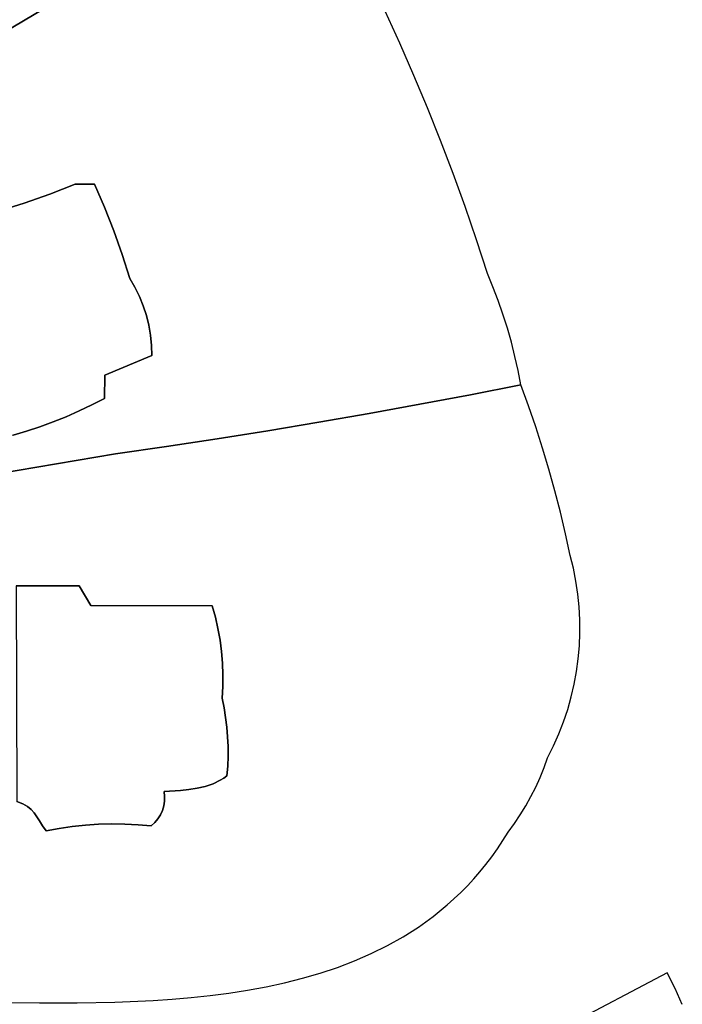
# Model space of a CAD drawing. Header units: inches. Extents: x 37.2 to 70.6, y 17.4 to 61.6.
# Tile 58 of 78: x 66 to 70.4, y 32 to 38.5. Entities that reach past the tile are written whole.
import ezdxf

# ---------------------------------------------------------------- set-up
doc = ezdxf.new("R2010")
doc.units = ezdxf.units.IN
doc.layers.add('SURFACES_FOR_SKETCHUP', color=7, linetype='Continuous')

msp = doc.modelspace()

# ---------------------------------------------------------------- linework, layer by layer
at = {"layer": 'SURFACES_FOR_SKETCHUP'}
for points, invisible_edges in [([(65.8875, 38.4629), (66.6681, 38.9266), (65.7103, 38.9939)], 10), ([(65.8875, 38.4629), (66.4895, 37.4575), (66.6681, 38.9266)], 3), ([(66.4895, 37.4575), (68.4153, 38.6043), (66.6681, 38.9266)], 11), ([(68.4153, 38.6043), (66.4895, 37.4575), (68.5121, 38.3919)], 3), ([(66.023, 37.3321), (65.8875, 38.4629), (65.8514, 37.2789)], 3), ([(66.1925, 37.3917), (65.8875, 38.4629), (66.023, 37.3321)], 3), ([(66.3596, 37.4577), (65.8875, 38.4629), (66.1925, 37.3917)], 3), ([(66.4895, 37.4575), (65.8875, 38.4629), (66.3596, 37.4577)], 3), ([(68.5121, 38.3919), (66.4895, 37.4575), (68.6055, 38.1781)], 3), ([(66.5559, 37.3043), (68.6055, 38.1781), (66.4895, 37.4575)], 3), ([(68.6055, 38.1781), (66.5559, 37.3043), (68.6954, 37.9628)], 3), ([(66.617, 37.1489), (68.6954, 37.9628), (66.5559, 37.3043)], 3), ([(66.6727, 36.9915), (68.6954, 37.9628), (66.617, 37.1489)], 3), ([(68.6954, 37.9628), (66.6727, 36.9915), (68.7819, 37.7461)], 3), ([(66.7571, 36.7738), (68.7819, 37.7461), (66.6727, 36.9915)], 11), ([(66.7869, 36.7134), (68.7819, 37.7461), (66.7571, 36.7738)], 3), ([(68.7819, 37.7461), (66.7869, 36.7134), (68.8649, 37.528)], 3), ([(66.8122, 36.6512), (68.8649, 37.528), (66.7869, 36.7134)], 3), ([(68.8649, 37.528), (66.8122, 36.6512), (68.9443, 37.3086)], 3), ([(66.1925, 37.3917), (66.5559, 37.3043), (66.3596, 37.4577)], 3), ([(66.4895, 37.4575), (66.3596, 37.4577), (66.5559, 37.3043)], 2), ([(66.023, 37.3321), (66.617, 37.1489), (66.1925, 37.3917)], 3), ([(66.5559, 37.3043), (66.1925, 37.3917), (66.617, 37.1489)], 3), ([(65.8514, 37.2789), (66.7229, 36.8322), (66.023, 37.3321)], 3), ([(66.7229, 36.8322), (66.6727, 36.9915), (66.023, 37.3321)], 10), ([(66.617, 37.1489), (66.023, 37.3321), (66.6727, 36.9915)], 3), ([(65.8514, 37.2789), (65.3773, 36.4745), (66.557, 36.1915)], 11), ([(66.7229, 36.8322), (65.8514, 37.2789), (66.557, 36.1915)], 11), ([(68.9443, 37.3086), (66.8122, 36.6512), (67.9744, 35.8796)], 11), ([(67.9744, 35.8796), (68.31, 35.9379), (68.9443, 37.3086)], 10), ([(69.0202, 37.088), (68.9443, 37.3086), (68.31, 35.9379)], 10), ([(69.0926, 36.8661), (69.0202, 37.088), (68.31, 35.9379)], 10), ([(66.6727, 36.9915), (66.7229, 36.8322), (66.7571, 36.7738)], 8), ([(66.7229, 36.8322), (66.557, 36.1915), (66.7571, 36.7738)], 3), ([(68.31, 35.9379), (68.6451, 35.9985), (69.0926, 36.8661)], 10), ([(69.1296, 36.7767), (69.0926, 36.8661), (68.6451, 35.9985)], 10), ([(66.7571, 36.7738), (66.557, 36.1915), (66.7869, 36.7134)], 3), ([(69.164, 36.6863), (69.1296, 36.7767), (68.6451, 35.9985)], 10), ([(66.8122, 36.6512), (66.7869, 36.7134), (66.557, 36.1915)], 10), ([(69.1958, 36.5949), (69.164, 36.6863), (68.6451, 35.9985)], 10), ([(66.833, 36.5873), (66.8122, 36.6512), (66.557, 36.1915)], 10), ([(66.833, 36.5873), (67.9744, 35.8796), (66.8122, 36.6512)], 3), ([(66.833, 36.5873), (66.557, 36.1915), (66.8492, 36.5222)], 3), ([(66.8492, 36.5222), (67.9744, 35.8796), (66.833, 36.5873)], 3), ([(68.6451, 35.9985), (68.9799, 36.0614), (69.1958, 36.5949)], 10), ([(69.2249, 36.5028), (69.1958, 36.5949), (68.9799, 36.0614)], 10), ([(66.8492, 36.5222), (66.557, 36.1915), (66.8607, 36.456)], 3), ([(67.9744, 35.8796), (66.8492, 36.5222), (67.6384, 35.8236)], 3), ([(66.8607, 36.456), (67.6384, 35.8236), (66.8492, 36.5222)], 3), ([(69.2512, 36.4098), (69.2249, 36.5028), (68.9799, 36.0614)], 10), ([(65.4323, 36.3045), (66.557, 36.1915), (65.3773, 36.4745)], 3), ([(66.8675, 36.389), (66.8607, 36.456), (66.557, 36.1915)], 10), ([(66.8675, 36.389), (67.6384, 35.8236), (66.8607, 36.456)], 3), ([(69.2512, 36.4098), (68.9799, 36.0614), (69.2749, 36.316)], 3), ([(66.8695, 36.3214), (66.8675, 36.389), (66.557, 36.1915)], 2), ([(66.8695, 36.3214), (67.6384, 35.8236), (66.8675, 36.389)], 3), ([(65.491, 36.1357), (66.2152, 35.8817), (65.4323, 36.3045)], 3), ([(66.557, 36.1915), (65.4323, 36.3045), (66.2152, 35.8817)], 11), ([(66.8695, 36.3214), (66.557, 36.1915), (66.5544, 36.0379)], 8), ([(66.5544, 36.0379), (66.9654, 35.7186), (66.8695, 36.3214)], 11), ([(67.6384, 35.8236), (66.8695, 36.3214), (67.3021, 35.77)], 3), ([(67.3021, 35.77), (66.8695, 36.3214), (66.9654, 35.7186)], 3), ([(69.2959, 36.2216), (69.2749, 36.316), (68.9799, 36.0614)], 10), ([(69.3142, 36.1266), (69.2959, 36.2216), (68.9799, 36.0614)], 2), ([(66.3018, 35.9165), (66.557, 36.1915), (66.2152, 35.8817)], 3), ([(66.3018, 35.9165), (66.3873, 35.9542), (66.557, 36.1915)], 10), ([(66.4715, 35.9947), (66.557, 36.1915), (66.3873, 35.9542)], 3), ([(66.4715, 35.9947), (66.5544, 36.0379), (66.557, 36.1915)], 8), ([(65.5533, 35.9681), (66.0387, 35.8207), (65.491, 36.1357)], 3), ([(66.1275, 35.8497), (66.2152, 35.8817), (65.491, 36.1357)], 10), ([(66.1275, 35.8497), (65.491, 36.1357), (66.0387, 35.8207)], 3), ([(69.3647, 35.9882), (69.3142, 36.1266), (68.9799, 36.0614)], 8), ([(66.4715, 35.9947), (66.6283, 35.6696), (66.5544, 36.0379)], 3), ([(66.9654, 35.7186), (66.5544, 36.0379), (66.6283, 35.6696)], 3), ([(68.6451, 35.9985), (69.4576, 35.7088), (68.9799, 36.0614)], 3), ([(69.3647, 35.9882), (68.9799, 36.0614), (69.4125, 35.849)], 3), ([(69.4125, 35.849), (68.9799, 36.0614), (69.4576, 35.7088)], 3), ([(66.0387, 35.8207), (65.5533, 35.9681), (65.949, 35.7945)], 3), ([(66.3018, 35.9165), (66.6283, 35.6696), (66.3873, 35.9542)], 3), ([(66.3873, 35.9542), (66.6283, 35.6696), (66.4715, 35.9947)], 3), ([(68.31, 35.9379), (69.5763, 35.2836), (68.6451, 35.9985)], 3), ([(69.4999, 35.5679), (68.6451, 35.9985), (69.5395, 35.4261)], 3), ([(69.5395, 35.4261), (68.6451, 35.9985), (69.5763, 35.2836)], 3), ([(69.4576, 35.7088), (68.6451, 35.9985), (69.4999, 35.5679)], 3), ([(66.2152, 35.8817), (66.6283, 35.6696), (66.3018, 35.9165)], 3), ([(67.9744, 35.8796), (67.2896, 34.5879), (68.31, 35.9379)], 3), ([(67.3069, 34.5125), (68.31, 35.9379), (67.2896, 34.5879)], 3), ([(67.3069, 34.5125), (69.6415, 34.9964), (68.31, 35.9379)], 11), ([(69.5763, 35.2836), (68.31, 35.9379), (69.6103, 35.1403)], 3), ([(69.6103, 35.1403), (68.31, 35.9379), (69.6415, 34.9964)], 3), ([(66.0387, 35.8207), (66.6283, 35.6696), (66.1275, 35.8497)], 3), ([(66.1275, 35.8497), (66.6283, 35.6696), (66.2152, 35.8817)], 3), ([(67.2896, 34.5879), (67.9744, 35.8796), (67.2687, 34.6625)], 3), ([(67.6384, 35.8236), (67.2687, 34.6625), (67.9744, 35.8796)], 3), ([(67.3021, 35.77), (67.2687, 34.6625), (67.6384, 35.8236)], 3), ([(66.6283, 35.6696), (65.8584, 35.7714), (64.3142, 35.2824)], 3), ([(65.8584, 35.7714), (66.6283, 35.6696), (65.949, 35.7945)], 3), ([(65.949, 35.7945), (66.6283, 35.6696), (66.0387, 35.8207)], 3), ([(66.9654, 35.7186), (67.2687, 34.6625), (67.3021, 35.77)], 3), ([(66.6283, 35.6696), (66.3865, 34.7954), (66.9654, 35.7186)], 3), ([(67.2687, 34.6625), (66.9654, 35.7186), (66.3865, 34.7954)], 11), ([(66.6283, 35.6696), (64.3142, 35.2824), (65.97, 34.7954)], 10), ([(66.6283, 35.6696), (65.97, 34.7954), (66.3865, 34.7954)], 9), ([(67.3205, 34.4365), (69.6415, 34.9964), (67.3069, 34.5125)], 3), ([(69.6415, 34.9964), (67.3205, 34.4365), (69.6624, 34.9118)], 3), ([(69.6624, 34.9118), (67.3205, 34.4365), (69.6791, 34.8267)], 3), ([(66.3865, 34.7954), (65.97, 34.7954), (66.4649, 34.6655)], 2), ([(65.9731, 33.3668), (66.4649, 34.6655), (65.97, 34.7954)], 3), ([(66.3865, 34.7954), (66.4649, 34.6655), (67.2687, 34.6625)], 8), ([(69.6791, 34.8267), (67.3205, 34.4365), (69.6917, 34.7411)], 3), ([(69.6917, 34.7411), (67.3205, 34.4365), (69.7003, 34.6553)], 3), ([(66.0129, 33.3513), (66.4649, 34.6655), (65.9731, 33.3668)], 3), ([(66.044, 33.3335), (66.4649, 34.6655), (66.0129, 33.3513)], 3), ([(66.4649, 34.6655), (66.044, 33.3335), (66.9502, 33.4318)], 11), ([(67.2896, 34.5879), (67.2687, 34.6625), (66.4649, 34.6655)], 8), ([(67.3205, 34.4365), (67.3069, 34.5125), (66.4649, 34.6655)], 10), ([(67.337, 34.283), (66.4649, 34.6655), (67.3397, 34.2058)], 3), ([(67.3388, 34.1284), (67.3397, 34.2058), (66.4649, 34.6655)], 10), ([(67.2896, 34.5879), (66.4649, 34.6655), (67.3069, 34.5125)], 3), ([(67.3306, 34.3599), (66.4649, 34.6655), (67.337, 34.283)], 3), ([(67.3205, 34.4365), (66.4649, 34.6655), (67.3306, 34.3599)], 3), ([(67.3341, 34.0511), (67.3388, 34.1284), (66.4649, 34.6655)], 10), ([(66.9502, 33.4318), (67.3341, 34.0511), (66.4649, 34.6655)], 11), ([(67.3306, 34.3599), (69.7003, 34.6553), (67.3205, 34.4365)], 3), ([(69.7003, 34.6553), (67.3306, 34.3599), (69.7048, 34.5694)], 3), ([(69.7048, 34.5694), (67.3306, 34.3599), (69.7053, 34.4835)], 3), ([(69.7053, 34.4835), (67.3306, 34.3599), (69.7018, 34.3977)], 3), ([(69.7018, 34.3977), (67.3306, 34.3599), (69.6943, 34.3123)], 3), ([(67.337, 34.283), (69.6827, 34.2273), (67.3306, 34.3599)], 3), ([(69.6943, 34.3123), (67.3306, 34.3599), (69.6827, 34.2273)], 3), ([(69.6827, 34.2273), (67.337, 34.283), (69.6673, 34.1429)], 3), ([(69.6673, 34.1429), (67.337, 34.283), (69.6478, 34.0592)], 3), ([(69.6245, 33.9764), (67.337, 34.283), (69.5972, 33.8946)], 3), ([(67.3397, 34.2058), (69.5972, 33.8946), (67.337, 34.283)], 3), ([(69.6478, 34.0592), (67.337, 34.283), (69.6245, 33.9764)], 3), ([(67.3388, 34.1284), (69.4919, 33.6567), (67.3397, 34.2058)], 3), ([(69.5309, 33.7346), (67.3397, 34.2058), (69.4919, 33.6567)], 3), ([(69.566, 33.8139), (67.3397, 34.2058), (69.5309, 33.7346)], 3), ([(69.5972, 33.8946), (67.3397, 34.2058), (69.566, 33.8139)], 3), ([(67.3388, 34.1284), (67.3341, 34.0511), (67.3473, 33.9876)], 8), ([(67.3578, 33.9237), (69.4919, 33.6567), (67.3388, 34.1284)], 11), ([(67.3388, 34.1284), (67.3473, 33.9876), (67.3578, 33.9237)], 9), ([(67.3341, 34.0511), (66.9502, 33.4318), (67.3473, 33.9876)], 3), ([(67.3473, 33.9876), (66.9502, 33.4318), (67.3578, 33.9237)], 3), ([(67.3657, 33.8595), (67.3578, 33.9237), (66.9502, 33.4318)], 10), ([(67.3657, 33.8595), (69.4919, 33.6567), (67.3578, 33.9237)], 3), ([(66.9502, 33.4318), (67.0586, 33.4391), (67.3657, 33.8595)], 10), ([(67.3711, 33.7951), (67.3657, 33.8595), (67.0586, 33.4391)], 10), ([(69.4919, 33.6567), (67.3657, 33.8595), (69.4683, 33.5906)], 3), ([(67.3711, 33.7951), (69.4129, 33.4619), (67.3657, 33.8595)], 3), ([(69.4419, 33.5257), (67.3657, 33.8595), (69.4129, 33.4619)], 3), ([(69.4683, 33.5906), (67.3657, 33.8595), (69.4419, 33.5257)], 3), ([(67.0586, 33.4391), (67.1142, 33.4451), (67.3711, 33.7951)], 10), ([(67.3738, 33.7305), (67.3711, 33.7951), (67.1142, 33.4451)], 10), ([(69.3813, 33.3995), (69.4129, 33.4619), (67.3711, 33.7951)], 10), ([(69.2713, 33.2206), (69.3105, 33.2787), (67.3711, 33.7951)], 10), ([(67.3738, 33.7305), (69.2298, 33.164), (67.3711, 33.7951)], 3), ([(69.2713, 33.2206), (67.3711, 33.7951), (69.2298, 33.164)], 3), ([(69.3471, 33.3384), (67.3711, 33.7951), (69.3105, 33.2787)], 3), ([(69.3813, 33.3995), (67.3711, 33.7951), (69.3471, 33.3384)], 3), ([(67.1142, 33.4451), (67.1693, 33.4538), (67.3738, 33.7305)], 10), ([(67.3738, 33.7305), (67.1693, 33.4538), (67.3738, 33.6658)], 3), ([(67.3738, 33.6658), (69.2298, 33.164), (67.3738, 33.7305)], 3), ([(67.1693, 33.4538), (67.223, 33.4664), (67.3738, 33.6658)], 10), ([(67.223, 33.4664), (67.2744, 33.4837), (67.3738, 33.6658)], 10), ([(67.3713, 33.6011), (67.3738, 33.6658), (67.2744, 33.4837)], 10), ([(67.3713, 33.6011), (69.1586, 33.053), (67.3738, 33.6658)], 3), ([(69.1948, 33.1076), (67.3738, 33.6658), (69.1586, 33.053)], 3), ([(69.2298, 33.164), (67.3738, 33.6658), (69.1948, 33.1076)], 3), ([(67.2744, 33.4837), (67.3224, 33.5067), (67.3713, 33.6011)], 10), ([(67.3224, 33.5067), (67.3449, 33.5207), (67.3713, 33.6011)], 10), ([(67.3661, 33.5365), (67.3713, 33.6011), (67.3449, 33.5207)], 2), ([(67.3661, 33.5365), (69.0017, 32.8529), (67.3713, 33.6011)], 3), ([(69.0427, 32.9003), (67.3713, 33.6011), (69.0017, 32.8529)], 3), ([(69.0825, 32.9494), (67.3713, 33.6011), (69.0427, 32.9003)], 3), ([(69.1212, 33.0002), (67.3713, 33.6011), (69.0825, 32.9494)], 3), ([(69.1586, 33.053), (67.3713, 33.6011), (69.1212, 33.0002)], 3), ([(67.2744, 33.4837), (67.223, 33.4664), (67.6264, 32.1383)], 10), ([(67.3224, 33.5067), (67.2744, 33.4837), (67.7475, 32.1645)], 10), ([(67.6264, 32.1383), (67.7475, 32.1645), (67.2744, 33.4837)], 10), ([(67.3449, 33.5207), (67.3224, 33.5067), (67.867, 32.1945)], 10), ([(67.7475, 32.1645), (67.867, 32.1945), (67.3224, 33.5067)], 10), ([(67.3661, 33.5365), (67.3449, 33.5207), (67.9845, 32.2286)], 10), ([(67.867, 32.1945), (67.9845, 32.2286), (67.3449, 33.5207)], 10), ([(67.9845, 32.2286), (68.0998, 32.2671), (67.3661, 33.5365)], 10), ([(68.7332, 32.6044), (68.8268, 32.6807), (67.3661, 33.5365)], 10), ([(68.8268, 32.6807), (68.9164, 32.7635), (67.3661, 33.5365)], 10), ([(68.9164, 32.7635), (68.9596, 32.8074), (67.3661, 33.5365)], 10), ([(68.5348, 32.47), (68.6358, 32.5342), (67.3661, 33.5365)], 10), ([(68.323, 32.3582), (68.4304, 32.4114), (67.3661, 33.5365)], 10), ([(68.0998, 32.2671), (68.2127, 32.3102), (67.3661, 33.5365)], 10), ([(69.0017, 32.8529), (67.3661, 33.5365), (68.9596, 32.8074)], 3), ([(68.6358, 32.5342), (68.7332, 32.6044), (67.3661, 33.5365)], 10), ([(68.2127, 32.3102), (68.323, 32.3582), (67.3661, 33.5365)], 10), ([(68.4304, 32.4114), (68.5348, 32.47), (67.3661, 33.5365)], 10), ([(66.044, 33.3335), (66.5157, 33.2157), (66.9502, 33.4318)], 11), ([(66.603, 33.2181), (66.9502, 33.4318), (66.5157, 33.2157)], 3), ([(66.603, 33.2181), (66.6905, 33.217), (66.9502, 33.4318)], 10), ([(66.6905, 33.217), (66.7779, 33.2125), (66.9502, 33.4318)], 10), ([(66.9502, 33.4318), (66.7779, 33.2125), (66.9536, 33.3997)], 3), ([(67.223, 33.4664), (66.909, 33.2511), (67.6264, 32.1383)], 11), ([(67.1693, 33.4538), (66.909, 33.2511), (67.223, 33.4664)], 3), ([(66.909, 33.2511), (67.1693, 33.4538), (66.9256, 33.2779)], 3), ([(67.1142, 33.4451), (66.9256, 33.2779), (67.1693, 33.4538)], 3), ([(66.9256, 33.2779), (67.1142, 33.4451), (66.9386, 33.3066)], 3), ([(66.9386, 33.3066), (67.1142, 33.4451), (66.9476, 33.3367)], 3), ([(67.0586, 33.4391), (66.9476, 33.3367), (67.1142, 33.4451)], 3), ([(67.0586, 33.4391), (66.9527, 33.3679), (66.9476, 33.3367)], 9), ([(67.0586, 33.4391), (66.9502, 33.4318), (66.9536, 33.3997)], 8), ([(67.0586, 33.4391), (66.9536, 33.3997), (66.9527, 33.3679)], 9), ([(65.9731, 33.3668), (65.6475, 32.0362), (66.1687, 33.172)], 11), ([(66.1243, 33.2372), (66.1064, 33.2653), (65.9731, 33.3668)], 10), ([(66.1444, 33.2061), (66.1243, 33.2372), (65.9731, 33.3668)], 10), ([(65.9731, 33.3668), (66.1064, 33.2653), (66.0129, 33.3513)], 3), ([(66.1687, 33.172), (66.1444, 33.2061), (65.9731, 33.3668)], 10), ([(66.044, 33.3335), (66.0129, 33.3513), (66.0885, 33.2907)], 10), ([(66.0885, 33.2907), (66.0129, 33.3513), (66.1064, 33.2653)], 3), ([(66.9536, 33.3997), (66.7779, 33.2125), (66.9527, 33.3679)], 3), ([(66.9476, 33.3367), (66.9527, 33.3679), (66.7779, 33.2125)], 10), ([(66.0885, 33.2907), (66.0684, 33.3133), (66.044, 33.3335)], 8), ([(66.5157, 33.2157), (66.044, 33.3335), (66.4284, 33.2099)], 3), ([(66.0684, 33.3133), (66.4284, 33.2099), (66.044, 33.3335)], 3), ([(66.4284, 33.2099), (66.0684, 33.3133), (66.3415, 33.2007)], 3), ([(66.0885, 33.2907), (66.3415, 33.2007), (66.0684, 33.3133)], 3), ([(66.1064, 33.2653), (66.3415, 33.2007), (66.0885, 33.2907)], 3), ([(66.9386, 33.3066), (66.9476, 33.3367), (66.7779, 33.2125)], 10), ([(66.9386, 33.3066), (66.7779, 33.2125), (66.9256, 33.2779)], 3), ([(66.9256, 33.2779), (66.7779, 33.2125), (66.909, 33.2511)], 3), ([(66.1243, 33.2372), (66.2549, 33.1881), (66.1064, 33.2653)], 3), ([(66.3415, 33.2007), (66.1064, 33.2653), (66.2549, 33.1881)], 3), ([(66.1444, 33.2061), (66.2549, 33.1881), (66.1243, 33.2372)], 3), ([(66.5157, 33.2157), (66.4284, 33.2099), (66.6242, 32.0376)], 10), ([(66.5157, 33.2157), (66.6242, 32.0376), (66.603, 33.2181)], 3), ([(66.603, 33.2181), (66.6242, 32.0376), (66.6905, 33.217)], 3), ([(66.7779, 33.2125), (66.6905, 33.217), (66.6242, 32.0376)], 10), ([(66.6242, 32.0376), (66.877, 32.0483), (66.7779, 33.2125)], 10), ([(66.8888, 33.2265), (66.909, 33.2511), (66.7779, 33.2125)], 10), ([(66.8651, 33.2045), (66.8888, 33.2265), (66.7779, 33.2125)], 2), ([(66.8651, 33.2045), (66.7779, 33.2125), (66.877, 32.0483)], 10), ([(66.8888, 33.2265), (66.8651, 33.2045), (67.38, 32.0966)], 10), ([(66.909, 33.2511), (66.8888, 33.2265), (67.5038, 32.1158)], 10), ([(67.38, 32.0966), (67.5038, 32.1158), (66.8888, 33.2265)], 10), ([(67.5038, 32.1158), (67.6264, 32.1383), (66.909, 33.2511)], 10), ([(66.1252, 32.0327), (66.1687, 33.172), (65.6475, 32.0362)], 3), ([(66.3729, 32.033), (66.1687, 33.172), (66.1252, 32.0327)], 3), ([(66.1444, 33.2061), (66.1687, 33.172), (66.2549, 33.1881)], 8), ([(66.1687, 33.172), (66.3729, 32.033), (66.2549, 33.1881)], 3), ([(66.2549, 33.1881), (66.3729, 32.033), (66.3415, 33.2007)], 3), ([(66.4284, 33.2099), (66.3415, 33.2007), (66.3729, 32.033)], 10), ([(66.6242, 32.0376), (66.4284, 33.2099), (66.3729, 32.033)], 3), ([(67.1296, 32.0673), (67.2551, 32.0805), (66.8651, 33.2045)], 10), ([(66.877, 32.0483), (67.0034, 32.0566), (66.8651, 33.2045)], 10), ([(67.2551, 32.0805), (67.38, 32.0966), (66.8651, 33.2045)], 10), ([(67.1296, 32.0673), (66.8651, 33.2045), (67.0034, 32.0566)], 3), ([(65.5804, 29.763), (68.3253, 30.0622), (70.2847, 32.2305)], 3), ([(68.3253, 30.0622), (68.6507, 30.2414), (70.2847, 32.2305)], 10), ([(68.6507, 30.2414), (68.9751, 30.4226), (70.2847, 32.2305)], 10), ([(68.9751, 30.4226), (69.2983, 30.6056), (70.2847, 32.2305)], 10), ([(69.2983, 30.6056), (69.6205, 30.7906), (70.2847, 32.2305)], 10), ([(69.6205, 30.7906), (69.9416, 30.9775), (70.2847, 32.2305)], 10), ([(70.3365, 32.1268), (70.2847, 32.2305), (69.9416, 30.9775)], 10), ([(70.3842, 32.0213), (70.3365, 32.1268), (69.9416, 30.9775)], 10)]:
    msp.add_3dface(points, dxfattribs=dict(at, invisible_edges=invisible_edges))

doc.saveas('drawing.dxf')
